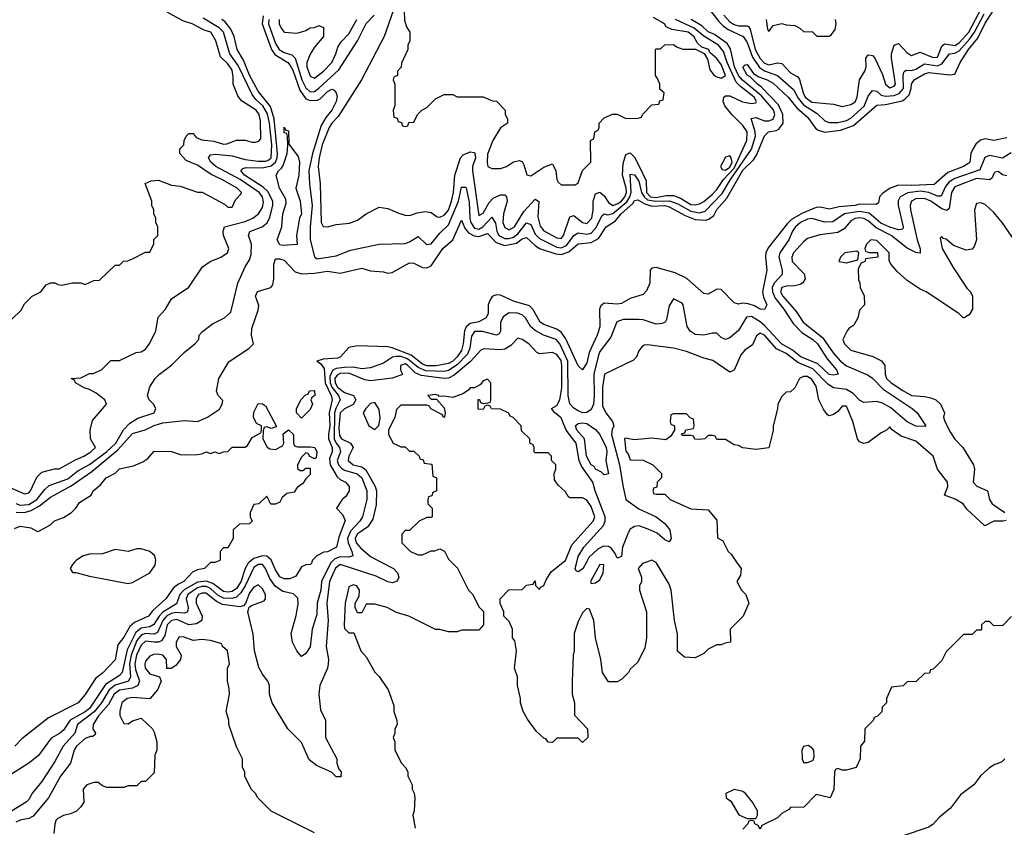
# Model space of a CAD drawing. Header units: inches. Extents: x 2671394 to 2765652, y 830470 to 955458.
# Tile 210 of 256: x 2694788 to 2699339, y 918774 to 922508. Entities that reach past the tile are written whole.
import ezdxf

# ---------------------------------------------------------------- set-up
doc = ezdxf.new("R2010")
doc.units = ezdxf.units.IN
doc.header["$MEASUREMENT"] = 0
doc.layers.add('C6991', color=7, linetype='Continuous')
doc.layers.add('C6992', color=7, linetype='Continuous')

msp = doc.modelspace()

# ---------------------------------------------------------------- linework, layer by layer
at = {"layer": 'C6991', "color": 2}
for points, elevation in [([(2695849.3, 920000), (2695844.2, 919995.8), (2695830.2, 919970), (2695810, 919909.7), (2695790, 919878.5), (2695770, 919864.4), (2695750, 919860.7), (2695730, 919864.6), (2695681, 919901), (2695650, 919912.2), (2695610, 919906.8), (2695548.6, 919871.4), (2695528.3, 919850), (2695512.4, 919807.6), (2695450, 919769), (2695432.6, 919750), (2695408.7, 919711.3), (2695390, 919701.1), (2695350, 919694.6), (2695325, 919675), (2695285.5, 919594.5), (2695262.3, 919490), (2695250, 919475.8), (2695184.9, 919435.1), (2695110, 919324.1), (2695090, 919307.5), (2695021.7, 919270), (2694990, 919222.9), (2694972.1, 919207.9), (2694933.1, 919186.9), (2694874.4, 919105.6), (2694830.7, 919070), (2694750, 919019)], 10), ([(2696229.8, 920000), (2696225, 919995), (2696183.5, 919910), (2696179.7, 919870), (2696162.7, 919810), (2696161.4, 919758.6), (2696139.3, 919690), (2696130, 919608), (2696110, 919578), (2696090, 919564), (2696068.7, 919590), (2696049.2, 919630), (2696042.7, 919670), (2696066.5, 919753.5), (2696074.5, 919805.5), (2696074, 919834), (2696054.3, 919854.3), (2696005, 919865), (2695968.4, 919888.4), (2695943.8, 919923.8), (2695924.8, 919970), (2695909.7, 919989.7), (2695890, 919989.7), (2695870, 919975.1), (2695830.1, 919889.9), (2695810, 919858.7), (2695790, 919838.9), (2695768.7, 919831.3), (2695730, 919834), (2695706, 919846), (2695670, 919878.4), (2695650, 919887.2), (2695630, 919887.4), (2695610, 919881.5), (2695565.2, 919850), (2695557.2, 919830), (2695566.3, 919790), (2695564, 919770), (2695550, 919764.4), (2695510, 919767.6), (2695490, 919763.4), (2695468.4, 919751.6), (2695450, 919730.8), (2695425.2, 919674.8), (2695410, 919667), (2695370, 919670.6), (2695350, 919662.5), (2695330, 919637.3), (2695302.9, 919570), (2695295.8, 919530), (2695300.2, 919470), (2695290.3, 919450), (2695230, 919431.4), (2695201.6, 919410), (2695165.8, 919350), (2695131.5, 919308.5), (2695055.6, 919250), (2695043.6, 919210), (2694988.7, 919150), (2694950, 919078), (2694890, 918986), (2694846.6, 918933.4), (2694830, 918902.7), (2694817.3, 918890), (2694750, 918848)], 14), ([(2695695, 920000), (2695690, 919998), (2695670, 919998), (2695642, 919970), (2695610, 919964), (2695586.8, 919953.2), (2695546, 919910), (2695521.4, 919898.6), (2695499, 919881), (2695464, 919830), (2695402.7, 919777.3), (2695384, 919750), (2695318.9, 919721.1), (2695297, 919703), (2695270, 919653.2), (2695242, 919618), (2695230, 919549.2), (2695170, 919486.6), (2695138.5, 919461.5), (2695090, 919388.7), (2695058, 919350), (2694920.5, 919279.5), (2694797.3, 919182.7), (2694766, 919150)], 6), ([(2696459.3, 920000), (2696516.3, 919970), (2696534.8, 919950), (2696541, 919930), (2696531.3, 919910), (2696510, 919904.5), (2696490, 919909.6), (2696436, 919936), (2696270, 919989.7), (2696247.9, 919972.1), (2696220.2, 919910), (2696206.9, 919810), (2696214.3, 919730), (2696204.6, 919610), (2696215.8, 919550), (2696214.4, 919530), (2696210.4, 919510), (2696174.9, 919430), (2696170.4, 919390), (2696178, 919318), (2696202, 919270), (2696202, 919190), (2696254, 919090), (2696254, 919070), (2696263.6, 919043.6), (2696274, 919030), (2696272.7, 919007.3), (2696250, 919008), (2696228.9, 919028.9), (2696160.2, 919060.2), (2696125.6, 919085.6), (2696090, 919166), (2696028, 919230), (2695955.3, 919350), (2695942, 919390), (2695942, 919430), (2695935.3, 919450), (2695910, 919482), (2695892.9, 919512.9), (2695872.7, 919590), (2695867.7, 919667.7), (2695842.7, 919770), (2695848.4, 919791.6), (2695860.1, 919799.9), (2695918.6, 919821.4), (2695924, 919830), (2695923.7, 919850), (2695910, 919877.2), (2695890, 919895.1), (2695870, 919884.5), (2695850, 919858), (2695831.6, 919808.4), (2695822, 919798), (2695805.8, 919794.2), (2695725, 919805), (2695697.7, 919817.7), (2695650, 919856.5), (2695630, 919857.2), (2695614.9, 919850), (2695603.1, 919830), (2695604.4, 919810), (2695632, 919750), (2695630.2, 919729.8), (2695605.7, 919714.3), (2695570.3, 919709.7), (2695514.2, 919734.2), (2695490, 919730.7), (2695470.2, 919710), (2695459, 919661), (2695443.1, 919636.9), (2695430, 919630.8), (2695410.2, 919629.8), (2695370, 919634), (2695350, 919615.8), (2695328.1, 919570), (2695319.8, 919530), (2695323.7, 919503.7), (2695342, 919450), (2695333.7, 919430), (2695310, 919418), (2695250, 919407.8), (2695223.9, 919390), (2695198.2, 919341.8), (2695151.5, 919290), (2695128.2, 919250), (2695126.8, 919230), (2695138, 919210), (2695136.9, 919203.1), (2695125.4, 919194.6), (2695114.6, 919194.6), (2695090, 919184.2), (2695050.4, 919150), (2695039.5, 919130), (2695023, 919070), (2694976.4, 919010), (2694920.5, 918910), (2694850, 918825.2), (2694830, 918814.5), (2694790, 918807.8), (2694770, 918798)], 18), ([(2695041.7, 920000), (2695032, 919990), (2695022, 919970), (2695032.7, 919952.7), (2695047.3, 919952.7), (2695110, 919934.8), (2695290, 919901), (2695310, 919906), (2695390, 919951), (2695414.5, 919985.5), (2695416.1, 920000)], 6), ([(2696138, 920000), (2696134, 919990), (2696110, 919988), (2696090, 919978), (2696064.7, 919935.3), (2696037.3, 919922.7), (2696010, 919923.7), (2695990, 919932.7), (2695970, 919965.2), (2695955.6, 920000)], 10), ([(2696783.7, 920000), (2696811.6, 919971.6), (2696862, 919870), (2696882, 919850), (2696910, 919794), (2696931.6, 919771.6), (2696932, 919710), (2696910, 919686), (2696830, 919686), (2696810, 919678), (2696770, 919678), (2696730, 919688), (2696710, 919688), (2696586, 919750), (2696530, 919768), (2696486, 919790), (2696430, 919806), (2696390, 919806), (2696370, 919766), (2696350, 919766), (2696338, 919790), (2696338, 919810), (2696356.4, 919843.6), (2696358, 919870), (2696346, 919890), (2696330, 919895.3), (2696310, 919886), (2696301, 919850), (2696292, 919810), (2696287.3, 919710), (2696290, 919694), (2696310, 919674), (2696332.7, 919672.7), (2696364.7, 919590), (2696390, 919562), (2696430, 919492), (2696450, 919472), (2696491.3, 919410), (2696516.9, 919336.9), (2696518, 919310), (2696531.6, 919268.4), (2696532, 919250), (2696522, 919230), (2696522, 919210), (2696514, 919190), (2696522, 919170), (2696522, 919130), (2696552, 919070), (2696570.9, 919050.9), (2696582, 919030), (2696582, 919010), (2696602, 918970), (2696602, 918950), (2696611.6, 918931.6), (2696614, 918910), (2696612, 918850), (2696604.7, 918830), (2696616, 918770)], 22), ([(2697685, 920000), (2697666.4, 919993.6), (2697646, 919970), (2697662, 919930), (2697662, 919910), (2697652, 919890), (2697652, 919870), (2697684.7, 919770), (2697684.7, 919650), (2697676.9, 919603.1), (2697643.6, 919536.4), (2697610, 919506), (2697602, 919490), (2697570, 919458), (2697550, 919446), (2697510, 919446), (2697482, 919490), (2697474, 919550), (2697448.7, 919650), (2697442, 919730), (2697422, 919782), (2697410, 919786), (2697390, 919766), (2697370, 919726), (2697351.3, 919670), (2697351.3, 919590), (2697346, 919570), (2697342, 919450), (2697342, 919390), (2697352, 919350), (2697352.7, 919292.7), (2697412, 919230), (2697414, 919190), (2697390, 919166), (2697370, 919186), (2697270, 919186), (2697250, 919166), (2697230, 919168), (2697222, 919182), (2697210, 919186), (2697176.4, 919216.4), (2697134.6, 919274.6), (2697115.3, 919310), (2697102, 919350), (2697102, 919370), (2697088.7, 919430), (2697088.7, 919470), (2697075.3, 919510), (2697084, 919590), (2697076.4, 919636.4), (2697066, 919650), (2697066, 919690), (2697050, 919726), (2697026, 919750), (2697026, 919770), (2697008.4, 919808.4), (2697008, 919830), (2697048.4, 919871.6), (2697110, 919874), (2697130, 919894), (2697162, 919898), (2697170, 919914), (2697172.7, 919892.7), (2697190, 919874), (2697195.3, 919884.7), (2697210, 919892), (2697220.9, 919919.1), (2697244.1, 919955.9), (2697300.2, 920000)], 22), ([(2697407.2, 920000), (2697390.2, 919969.8), (2697370, 919955.1), (2697360.1, 919960.1), (2697355.1, 919970), (2697363, 920000)], 18), ([(2698101.7, 920000), (2698122, 919970), (2698119.6, 919940.4), (2698102, 919910), (2698124.7, 919870), (2698144.7, 919850), (2698158, 919810), (2698132, 919750), (2698072, 919690), (2698074, 919630), (2698052.7, 919627.3), (2698030, 919618), (2698010, 919618), (2697970, 919598), (2697950, 919578), (2697910, 919558), (2697860.4, 919560.4), (2697828.9, 919588.9), (2697828.9, 919668.9), (2697814, 919730), (2697799.3, 919870), (2697790, 919898), (2697730, 919998), (2697726.3, 920000)], 22), ([(2699371.6, 919748.4), (2699332.7, 919707.3), (2699290, 919706), (2699270, 919726), (2699250, 919726), (2699234, 919710), (2699234, 919690), (2699230, 919686), (2699210, 919686), (2699190, 919666), (2699150, 919666), (2699070, 919586), (2699050, 919546), (2699010, 919506), (2698998, 919502), (2698992.7, 919487.3), (2698970, 919486), (2698931.6, 919448.4), (2698890, 919446), (2698871.6, 919428.4), (2698818, 919422), (2698794, 919370), (2698794, 919350), (2698774, 919330), (2698772.7, 919307.3), (2698752.7, 919287.3), (2698738, 919282), (2698732.7, 919267.3), (2698694, 919230), (2698692.7, 919172.7), (2698674, 919150), (2698672, 919090), (2698654, 919050), (2698610, 919038), (2698590, 919038), (2698570, 919046), (2698558, 919042), (2698554, 919030), (2698551.1, 918948.9), (2698534, 918910), (2698470, 918926), (2698412.7, 918867.3), (2698350, 918866), (2698343.6, 918856.4), (2698310, 918838), (2698290, 918818), (2698218, 918782), (2698210, 918766), (2698202, 918782), (2698186, 918790), (2698182, 918802), (2698170, 918806), (2698158, 918802), (2698154, 918790), (2698130, 918766)], 26), ([(2696150, 918748.7), (2695950, 918848), (2695888, 918910), (2695878, 918930), (2695858, 918950), (2695828, 919010), (2695828, 919030), (2695818, 919050), (2695818, 919090), (2695790, 919146), (2695755.3, 919250), (2695754, 919270), (2695742, 919310), (2695757.2, 919390), (2695756.5, 919416.5), (2695748.7, 919450), (2695748.7, 919510), (2695758, 919530), (2695748, 919590), (2695726, 919610), (2695722, 919622), (2695670, 919637.2), (2695630, 919642.7), (2695590, 919638), (2695547.5, 919652.5), (2695525.8, 919654.2), (2695510.7, 919630), (2695510.7, 919610), (2695534.8, 919570), (2695531.3, 919550), (2695510, 919522), (2695488, 919508), (2695468, 919508), (2695466, 919550), (2695449.5, 919569.5), (2695425.1, 919574.9), (2695407, 919573), (2695390, 919565.2), (2695370, 919542), (2695366, 919530), (2695368.5, 919510), (2695390, 919484), (2695434, 919470), (2695442, 919450), (2695424.7, 919410), (2695390, 919368), (2695310, 919374.3), (2695284.7, 919370), (2695260.7, 919350), (2695251.3, 919311.3), (2695251.6, 919291.6), (2695270, 919254), (2695290, 919252), (2695310, 919266), (2695350, 919278), (2695402, 919230), (2695410, 919214), (2695422, 919170), (2695422, 919130), (2695412.7, 919107.3), (2695410, 919026), (2695370, 918986), (2695350, 918986), (2695330, 918966), (2695290, 918966), (2695270, 918958), (2695190, 918958), (2695170, 918966), (2695150, 918982), (2695130, 918981.2), (2695098, 918970), (2695081, 918950), (2695084.7, 918890), (2695071.1, 918868.9), (2695050.8, 918849.2), (2695023.5, 918836.5), (2694990, 918829.2), (2694964.5, 918815.5), (2694954.8, 918805.2), (2694950.7, 918789.3), (2694945.5, 918745.5)], 22), ([(2699342, 919090), (2699325.4, 919074.6), (2699295.3, 919064.7), (2699270, 919048.7), (2699230, 919014), (2699198, 918970), (2699136.3, 918923.7), (2699090, 918862), (2699039.6, 918820.4), (2699010, 918788), (2698990, 918775.3), (2698867.5, 918732.5)], 30)]:
    msp.add_lwpolyline(points, dxfattribs=dict(at, elevation=elevation))
for points, elevation in [([(2697470, 919988.7), (2697426, 919910), (2697430, 919902), (2697450, 919904.7), (2697470, 919918), (2697485.2, 919950), (2697487.3, 919987.3)], 22), ([(2698432.5, 919152.5), (2698410, 919148), (2698402.8, 919130), (2698404.7, 919090), (2698410, 919074), (2698430, 919074), (2698450, 919082), (2698455.3, 919084.7), (2698460.4, 919099.6), (2698459, 919130), (2698450, 919142)], 26), ([(2698090, 918948.7), (2698052, 918930), (2698054, 918910), (2698075.3, 918895.3), (2698111.6, 918831.6), (2698150, 918814), (2698190, 918814), (2698198, 918830), (2698198, 918850), (2698175.3, 918890), (2698142, 918930), (2698130, 918939)], 26)]:
    msp.add_lwpolyline(points, close=True, dxfattribs=dict(at, elevation=elevation))
at = {"layer": 'C6992', "color": 2}
for points, elevation in [([(2697970, 922563.1), (2698019.5, 922499.5), (2698040.1, 922480.1), (2698063, 922463), (2698131.4, 922431.4), (2698150, 922403.1), (2698174.8, 922334.8), (2698207.1, 922287.1), (2698230, 922271.8), (2698290.2, 922250.2), (2698365, 922185), (2698385.5, 922145.5), (2698410, 922115.4), (2698474.3, 922074.3), (2698510, 922040.3), (2698530, 922033.1), (2698570, 922033.6), (2698610, 922042.9), (2698630, 922053.6), (2698691.5, 922108.5), (2698710, 922155.5), (2698730, 922180.4), (2698750, 922178.4), (2698770, 922160.2), (2698790, 922154.7), (2698830, 922158.4), (2698853.6, 922166.4), (2698873.2, 922190), (2698871.8, 922248.2), (2698874.5, 922265.5), (2698879.3, 922270), (2698885.4, 922274.6), (2698910, 922273.6), (2698930, 922280.2), (2698970, 922303.9), (2699030, 922295.5), (2699050, 922303.6), (2699086.3, 922350), (2699110, 922353), (2699130, 922364.2), (2699179.6, 922420.4), (2699201.4, 922450), (2699245.2, 922534.8)], 14), ([(2698041.8, 922530), (2698070, 922498.6), (2698090, 922485.6), (2698110, 922480.2), (2698150, 922480.4), (2698156.7, 922476.7), (2698164.8, 922464.8), (2698188.1, 922370), (2698210, 922329), (2698230, 922307.2), (2698250, 922300.2), (2698290, 922308.5), (2698310, 922305.5), (2698350, 922263), (2698383.9, 922243.9), (2698392.6, 922232.6), (2698409.3, 922170), (2698419, 922150), (2698450, 922127.2), (2698550, 922117.1), (2698590, 922107.3), (2698630, 922116.3), (2698650, 922128), (2698658.4, 922150), (2698669.4, 922230), (2698694, 922270), (2698700.9, 922290), (2698699.3, 922330), (2698710, 922346), (2698730, 922342.8), (2698740.7, 922330), (2698775.4, 922255.4), (2698790, 922211), (2698810, 922193), (2698830, 922200.5), (2698835.4, 922210), (2698817.4, 922330), (2698818, 922350), (2698830, 922391), (2698850, 922398.8), (2698890, 922355.5), (2698910, 922343), (2698950, 922357.6), (2699010, 922333.1), (2699030, 922334.9), (2699050, 922386.8), (2699063, 922397), (2699110, 922389.3), (2699130, 922400.7), (2699174.9, 922450), (2699235.7, 922564.3)], 18), ([(2694750, 921122), (2694794.6, 921165.4), (2694810, 921194), (2694846, 921230), (2694886, 921250), (2694910, 921282), (2694930, 921292), (2694950, 921292), (2694963.6, 921283.6), (2694981, 921281), (2695031.6, 921291.6), (2695070, 921292), (2695090, 921284.7), (2695130, 921302), (2695156.4, 921303.6), (2695230, 921374), (2695250, 921374), (2695268.4, 921391.6), (2695287.3, 921392.7), (2695310, 921402), (2695370, 921434), (2695390, 921434), (2695407.3, 921472.7), (2695408.4, 921491.6), (2695426, 921510), (2695426, 921550), (2695418, 921570), (2695418, 921590), (2695408, 921610), (2695408, 921630), (2695398, 921650), (2695398, 921670), (2695368.7, 921751.3), (2695396.4, 921763.6), (2695430, 921766), (2695490, 921742.8), (2695530, 921738), (2695610, 921710.8), (2695630.8, 921710.8), (2695734.8, 921654.8), (2695750, 921642), (2695770, 921642), (2695784.7, 921675.3), (2695810, 921702), (2695812.7, 921710), (2695793.2, 921730), (2695722.7, 921770), (2695672.3, 921792.3), (2695610, 921835.1), (2695558, 921858), (2695528, 921890), (2695528.4, 921911.6), (2695546, 921930), (2695548, 921950), (2695558, 921970), (2695570, 921982), (2695590, 921982), (2695603.4, 921963.4), (2695630, 921953), (2695686, 921946), (2695730, 921933.4), (2695745.6, 921934.4), (2695790, 921951.3), (2695830, 921951.3), (2695862, 921942), (2695878, 921942), (2695894, 921946), (2695902, 921958), (2695901.5, 922038.5), (2695894.3, 922070), (2695880.7, 922090), (2695813.8, 922133.8), (2695796.6, 922156.6), (2695774, 922210), (2695775.1, 922244.9), (2695770, 922274.5), (2695750, 922304.2), (2695716.9, 922336.9), (2695694.7, 922410), (2695671.8, 922450), (2695640.5, 922460.5), (2695585.2, 922490), (2695542.5, 922502.5), (2695470, 922543.5)], 22), ([(2694750, 920341.6), (2694810, 920315.5), (2694830, 920320.7), (2694838, 920330), (2694867.3, 920392.7), (2694890, 920416), (2694949.1, 920430.9), (2694970, 920431), (2695046.3, 920473.7), (2695085.2, 920490), (2695117.2, 920510), (2695138, 920530), (2695115.3, 920570), (2695114, 920610), (2695124.7, 920655.3), (2695188.7, 920730), (2695182, 920750), (2695142, 920782), (2695110, 920799), (2695085.6, 920805.6), (2695046, 920830), (2695042, 920842), (2695026, 920850), (2695070, 920852), (2695110, 920872), (2695127.3, 920872.7), (2695166, 920890), (2695210, 920932), (2695250, 920932), (2695326, 920970), (2695350, 920972), (2695370, 920984.7), (2695390, 921012), (2695417.2, 921070), (2695427.7, 921132.3), (2695461.2, 921170), (2695490, 921218), (2695570, 921272), (2695633.6, 921366.4), (2695668, 921390), (2695718, 921410), (2695748.9, 921431.1), (2695754, 921450), (2695729.3, 921510.7), (2695729.1, 921530.9), (2695735.3, 921550), (2695830, 921575.6), (2695866, 921590), (2695891.6, 921610), (2695910, 921640.7), (2695914.6, 921665.4), (2695909.7, 921690), (2695895.3, 921710), (2695807.1, 921770), (2695694.3, 921830), (2695671.3, 921850), (2695660.7, 921870), (2695670, 921884), (2695692.9, 921887.1), (2695770, 921879.1), (2695830, 921862.6), (2695890, 921853.7), (2695926.3, 921853.7), (2695939.3, 921860.7), (2695950.6, 921870), (2695953.8, 921930), (2695942.8, 922030), (2695933.1, 922073.1), (2695911.6, 922110), (2695879.4, 922139.4), (2695862.1, 922162.1), (2695797.2, 922297.2), (2695759.4, 922350), (2695729.8, 922450), (2695710.5, 922470.5), (2695636, 922516)], 18), ([(2694771.6, 920231.6), (2694810, 920229.2), (2694841.5, 920238.5), (2694879.5, 920260.5), (2694930, 920300.9), (2695026.6, 920353.4), (2695120.8, 920419.2), (2695240.9, 920519.1), (2695310, 920594.3), (2695368.5, 920611.5), (2695410, 920632), (2695450, 920643.7), (2695550, 920654.8), (2695610, 920650.7), (2695655.3, 920670), (2695712.1, 920707.9), (2695724, 920730), (2695727.3, 920747.3), (2695706, 920770), (2695698, 920790), (2695708, 920850), (2695754, 920926), (2695848, 920990), (2695868, 921010), (2695859, 921050), (2695860.2, 921079.8), (2695890, 921164.7), (2695892.9, 921187.1), (2695878, 921230), (2695887.8, 921252.2), (2695949.2, 921270), (2695957.5, 921282.5), (2695962.6, 921310), (2695962.4, 921377.6), (2695970, 921402), (2695990, 921402.8), (2696010, 921396.3), (2696062, 921342), (2696090, 921333.8), (2696150, 921336.5), (2696210, 921345.7), (2696270, 921337), (2696370, 921359.3), (2696410, 921347.3), (2696470, 921342.8), (2696490, 921336), (2696510, 921338.8), (2696590, 921384.4), (2696610, 921383.1), (2696650, 921362.6), (2696670, 921361.1), (2696690, 921370.5), (2696743, 921450), (2696789.8, 921490.2), (2696830, 921581), (2696844.7, 921544.7), (2696862.9, 921522.9), (2696888.4, 921508.4), (2696910, 921506), (2696950, 921519.6), (2696990, 921477.6), (2697030, 921464.2), (2697084.4, 921475.6), (2697110, 921495.2), (2697130, 921502), (2697170, 921463.7), (2697191.1, 921451.1), (2697265.4, 921425.4), (2697290, 921423.2), (2697325.4, 921434.6), (2697370, 921472.6), (2697430, 921477.7), (2697463.6, 921496.4), (2697498.7, 921550), (2697542.2, 921577.8), (2697567.9, 921610), (2697621.3, 921658.7), (2697630, 921672.2), (2697644.8, 921675.2), (2697677.6, 921657.6), (2697710, 921646.7), (2697770, 921649.1), (2697790, 921643.6), (2697863.6, 921603.6), (2697910, 921584), (2697958.6, 921581.4), (2697973.9, 921586.1), (2697996.5, 921603.5), (2698010, 921630.3), (2698056.9, 921683.1), (2698130, 921812.6), (2698179.1, 921860.9), (2698195.2, 921884.8), (2698230, 921970.8), (2698249.2, 921990), (2698283.8, 921996.2), (2698297, 922003), (2698316.3, 922030), (2698314.8, 922070), (2698295.3, 922115.3), (2698216.9, 922196.9), (2698197.6, 922210), (2698164.9, 922244.9), (2698150, 922252.7), (2698130, 922288.7), (2698140.7, 922299.3), (2698150, 922302), (2698180.2, 922260.2), (2698203.6, 922243.6), (2698242.8, 922230), (2698270, 922214.9), (2698339.5, 922150), (2698380.5, 922100.5), (2698430, 922057), (2698466.7, 922006.7), (2698478.3, 921998.3), (2698510, 921988.4), (2698582.2, 921997.8), (2698641.2, 922018.8), (2698750, 922113.7), (2698790, 922116.5), (2698866.2, 922133.8), (2698879.4, 922140.6), (2698899.1, 922160.9), (2698908.9, 922190), (2698910, 922210.8), (2698922, 922230), (2698970, 922258), (2698990, 922264.2), (2699086.6, 922253.4), (2699110, 922256), (2699134.5, 922310), (2699173, 922370), (2699216.5, 922423.5), (2699250, 922492), (2699287.8, 922550)], 10), ([(2695914, 922526), (2695908, 922490), (2695951.8, 922370), (2695966.9, 922346.9), (2696026.7, 922310), (2696037.4, 922297.4), (2696050, 922274.4), (2696082.7, 922182.7), (2696110, 922143.1), (2696130, 922134.4), (2696163.7, 922136.3), (2696176.8, 922143.2), (2696210, 922177.1), (2696230, 922186.8), (2696242, 922182), (2696250.9, 922170.9), (2696254.9, 922154.9), (2696250.3, 922130), (2696230.2, 922090), (2696203.4, 922056.6), (2696181.4, 922018.6), (2696141.4, 921890), (2696124.7, 921810), (2696127.2, 921750), (2696140.5, 921650), (2696131, 921550), (2696131.2, 921491.2), (2696150, 921412), (2696163.4, 921403.4), (2696250, 921416.3), (2696317.2, 921442.8), (2696450, 921470.6), (2696570, 921474), (2696590, 921480.7), (2696630, 921506), (2696668.5, 921468.5), (2696690, 921472.7), (2696730, 921522), (2696770, 921560.5), (2696816.1, 921670), (2696830, 921734.8), (2696850, 921734), (2696851, 921731), (2696865.3, 921665.3), (2696868.8, 921588.8), (2696873.8, 921570), (2696890, 921545.2), (2696910, 921540.2), (2696928, 921550), (2696970, 921595.8), (2696987.5, 921567.5), (2696992.9, 921530), (2697003.2, 921510), (2697030, 921496.3), (2697050, 921497.1), (2697070, 921503), (2697090, 921518.2), (2697130, 921568.4), (2697150, 921562), (2697170, 921516.5), (2697190, 921496.9), (2697270, 921456.6), (2697290, 921454.2), (2697315.3, 921464.7), (2697350, 921510.4), (2697361.4, 921518.6), (2697370, 921522.3), (2697410, 921516.2), (2697430, 921521.3), (2697452.8, 921547.2), (2697478.3, 921601.7), (2697490, 921610.5), (2697506.5, 921606.5), (2697530, 921611.9), (2697594, 921666), (2697608.8, 921690), (2697614.7, 921710), (2697610, 921794), (2697630, 921790.4), (2697650, 921762), (2697662.3, 921710), (2697673.6, 921690), (2697690, 921675.7), (2697728.6, 921668.6), (2697791.1, 921671.1), (2697830, 921656.8), (2697890, 921623), (2697930, 921615.5), (2697957, 921623), (2698034.6, 921705.4), (2698072.6, 921770), (2698169.8, 921910), (2698189, 921970), (2698188, 921990), (2698168.2, 922051.8), (2698190, 922056.5), (2698230, 922041.3), (2698250, 922040.2), (2698271.3, 922048.7), (2698278, 922070), (2698271.4, 922091.4), (2698216.2, 922156.2), (2698129, 922229), (2698110, 922250.9), (2698091.3, 922290), (2698073.5, 922373.5), (2698058.3, 922398.3), (2697999.5, 922439.5), (2697970, 922452.8), (2697940.3, 922480.3), (2697891.6, 922510)], 14), ([(2695940.2, 922510), (2695938.6, 922490), (2695970, 922398.4), (2695987.3, 922370), (2696010, 922357.2), (2696046.4, 922346.4), (2696061.7, 922330), (2696092.5, 922230), (2696110, 922193.1), (2696130, 922175.5), (2696150, 922176.5), (2696170, 922191.3), (2696263.2, 922276.8), (2696349.8, 922410), (2696389.9, 922490.1), (2696426, 922530)], 18), ([(2696514.6, 922550), (2696472.6, 922430), (2696367.9, 922230), (2696259.4, 922060.6), (2696230, 922029.6), (2696218.5, 922010), (2696186.8, 921930), (2696171.6, 921870), (2696168, 921830), (2696177, 921750), (2696181, 921570), (2696190, 921552), (2696210, 921551.3), (2696250, 921561), (2696312.5, 921567.5), (2696350, 921581), (2696390, 921611), (2696450, 921641), (2696490, 921636), (2696535.2, 921615.2), (2696570, 921604.9), (2696590, 921603), (2696624.4, 921615.6), (2696662.3, 921622.3), (2696690, 921616.4), (2696717.3, 921597.3), (2696730, 921596), (2696750, 921604.9), (2696770, 921627.6), (2696784.2, 921670), (2696792.8, 921710), (2696798.5, 921790), (2696826, 921870), (2696837.2, 921882.8), (2696870, 921897.6), (2696890, 921894), (2696892, 921890), (2696894, 921870), (2696881.5, 921830), (2696880.2, 921810), (2696910, 921602.8), (2696930, 921614), (2696957.4, 921662.6), (2696976.3, 921683.7), (2697010, 921698.7), (2697030, 921698), (2697038, 921690), (2697041.1, 921670), (2697024.2, 921610), (2697021.2, 921570), (2697030, 921548.2), (2697050, 921537), (2697074.8, 921550), (2697117.8, 921622.2), (2697170, 921679.1), (2697187.3, 921667.3), (2697183.5, 921596.5), (2697193.1, 921553.1), (2697210, 921532.2), (2697270, 921500.3), (2697290, 921497.1), (2697301.6, 921510), (2697330, 921596.3), (2697350, 921603), (2697390, 921570.4), (2697410, 921565.3), (2697431.7, 921590), (2697439, 921630), (2697439.3, 921670), (2697450, 921703), (2697470, 921710.4), (2697490, 921694.4), (2697510, 921662.6), (2697530, 921649.2), (2697550, 921656.3), (2697569.8, 921670), (2697585.4, 921690), (2697592.1, 921710), (2697591.6, 921730), (2697574.9, 921790), (2697577.1, 921842.9), (2697590, 921884.9), (2697610, 921892.7), (2697630, 921872.7), (2697651.8, 921831.8), (2697682.9, 921762.9), (2697685.4, 921710), (2697703.6, 921690), (2697730, 921686.2), (2697775.9, 921695.9), (2697810, 921695.5), (2697843, 921683), (2697890, 921654.6), (2697910, 921652.2), (2697930, 921656.4), (2697950, 921667.2), (2697990, 921701.1), (2698010, 921722.6), (2698040.8, 921770), (2698090, 921821.6), (2698148.4, 921950), (2698149.7, 921990), (2698130, 922019.7), (2698079.6, 922070), (2698047.6, 922110), (2698039.5, 922130), (2698042.7, 922150), (2698050, 922156.3), (2698070, 922156.3), (2698129.1, 922129.1), (2698170, 922120.3), (2698190, 922124), (2698193, 922130), (2698183, 922150), (2698118.9, 922198.9), (2698099.2, 922219.2), (2698058.4, 922310), (2698040.9, 922360.9), (2698017.6, 922390), (2697950, 922432.3), (2697906, 922470), (2697819.7, 922510)], 18), ([(2696564.9, 922550), (2696566, 922506), (2696576, 922476), (2696592, 922450), (2696592, 922410), (2696582, 922390), (2696582, 922370), (2696552.7, 922307.3), (2696551.6, 922288.4), (2696534, 922270), (2696534, 922250), (2696518, 922242), (2696514, 922230), (2696522, 922210), (2696522, 922110), (2696514, 922090), (2696518, 922058), (2696532.7, 922052.7), (2696538, 922038), (2696552.7, 922032.7), (2696558, 922018), (2696570, 922014), (2696582, 922018), (2696587.3, 922032.7), (2696610, 922034), (2696626, 922070), (2696646, 922090), (2696670, 922102), (2696710, 922142), (2696750, 922162), (2696790, 922162), (2696810, 922152), (2696930, 922152), (2696972.7, 922132.7), (2696991.6, 922131.6), (2697032, 922090), (2697032, 922070), (2697042, 922050), (2697042, 922030), (2697010, 922008.7), (2696974.8, 921950), (2696950, 921886), (2696948, 921848), (2696952, 921830), (2696970, 921821), (2697010, 921821), (2697038, 921830), (2697070, 921851.3), (2697096.9, 921856.9), (2697110, 921852), (2697118, 921838), (2697131.6, 921791.6), (2697150, 921786), (2697210, 921826), (2697250, 921842), (2697266, 921810), (2697271.3, 921770), (2697276.9, 921756.9), (2697290, 921744.7), (2697355.3, 921744.7), (2697370, 921754), (2697389.1, 921810.9), (2697428, 921850), (2697426, 921950), (2697442, 921958), (2697446, 921990), (2697462, 921998), (2697466, 922010), (2697466, 922030), (2697490, 922054), (2697528.4, 922071.6), (2697550, 922072), (2697590, 922052), (2697647.3, 922052.7), (2697662, 922058), (2697666, 922070), (2697710, 922114), (2697742, 922118), (2697747.3, 922132.7), (2697762, 922138), (2697766, 922170), (2697747.3, 922187.3), (2697746, 922210), (2697736.4, 922236.4), (2697726, 922250), (2697726, 922370), (2697730, 922374), (2697750, 922374), (2697770, 922392), (2697810, 922394), (2697823.6, 922383.6), (2697852.7, 922372.7), (2697911.6, 922371.6), (2697951.6, 922351.6), (2697966.4, 922326.4), (2697977.1, 922277.1), (2697994.6, 922254.6), (2698005.8, 922245.8), (2698030, 922238), (2698050.9, 922250), (2698030, 922301.6), (2698010, 922329.4), (2697977.2, 922357.2), (2697972.7, 922370), (2697941.2, 922381.2), (2697920.1, 922400.1), (2697903.7, 922430), (2697877.2, 922450), (2697802.7, 922462.7), (2697775.5, 922475.5), (2697768.7, 922490), (2697718, 922518)], 22), ([(2694770, 920271.4), (2694790, 920264.2), (2694830, 920266.3), (2694867.4, 920290), (2694903.6, 920336.4), (2694924.8, 920355.2), (2695010, 920384.7), (2695057.1, 920422.9), (2695110, 920452.2), (2695189.8, 920510), (2695231.6, 920550), (2695268, 920612), (2695297.4, 920642.6), (2695334.8, 920665.2), (2695409.3, 920690), (2695417, 920710), (2695407, 920730), (2695387, 920750), (2695379.3, 920770), (2695389.5, 920810.5), (2695414, 920850), (2695434, 920870), (2695489.4, 920910.6), (2695548.7, 920970), (2695598, 921010), (2695615.3, 921030), (2695618, 921050), (2695633.6, 921066.4), (2695678.6, 921101.4), (2695735.3, 921130), (2695763.2, 921156.8), (2695797, 921290), (2695830, 921366), (2695850, 921398.8), (2695857.2, 921422.8), (2695859.1, 921470), (2695845.1, 921510), (2695851.4, 921528.6), (2695908.8, 921551.2), (2695931.6, 921568.4), (2695944.2, 921595.8), (2695957.6, 921650), (2695958, 921670), (2695934.3, 921714.3), (2695914.1, 921734.1), (2695827.1, 921790), (2695809.6, 921810.4), (2695820.1, 921819.9), (2695834.9, 921825.1), (2695910, 921823.2), (2695950, 921832.5), (2695969.9, 921850.1), (2695978.8, 921870), (2695980.2, 921890), (2695964.4, 922050), (2695947.1, 922107.1), (2695890, 922177.6), (2695850, 922251.6), (2695822, 922322), (2695793, 922370), (2695779.7, 922430), (2695764.1, 922464.1), (2695738.2, 922498.2), (2695722, 922510)], 14), ([(2695988, 922510), (2695987.7, 922490), (2695996, 922470), (2696010, 922451.3), (2696070, 922446), (2696110, 922458), (2696130, 922471.3), (2696150, 922472), (2696170, 922482), (2696191.6, 922471.6), (2696192, 922430), (2696150, 922382), (2696130, 922349), (2696115.5, 922310), (2696115.5, 922290), (2696130, 922246.8), (2696150, 922238.8), (2696192, 922270), (2696230, 922311), (2696249, 922350), (2696258, 922382), (2696274.2, 922405.8), (2696310, 922442.8), (2696346.6, 922510)], 22), ([(2698238.8, 922510), (2698244.7, 922464.7), (2698250, 922454), (2698270, 922482), (2698310, 922491.3), (2698330, 922484.7), (2698370, 922482), (2698394, 922470), (2698410, 922454), (2698451.6, 922451.6), (2698472.7, 922432.7), (2698530, 922432), (2698540.4, 922439.6), (2698556.4, 922463.6), (2698562, 922490), (2698558, 922510)], 22), ([(2699350, 921962), (2699290, 921949.6), (2699250, 921957), (2699228.7, 921951.3), (2699207.2, 921932.8), (2699192.7, 921910), (2699183.8, 921890), (2699179.3, 921850), (2699174.8, 921845.2), (2699150.8, 921830), (2699078.5, 921801.5), (2699014.3, 921745.7), (2698910, 921741.2), (2698850, 921743.5), (2698811.3, 921728.7), (2698775.8, 921704.2), (2698762.8, 921690), (2698758, 921662), (2698746.8, 921653.2), (2698670, 921655.4), (2698650, 921649.8), (2698576.2, 921643.8), (2698530, 921633), (2698490, 921641.7), (2698470, 921640.4), (2698405.5, 921614.5), (2698356, 921584), (2698335.2, 921564.8), (2698246.9, 921453.1), (2698236.5, 921430), (2698234.6, 921410), (2698242, 921350), (2698220.5, 921250), (2698225.2, 921225.2), (2698241, 921190), (2698230.9, 921169.1), (2698210, 921169.5), (2698184.9, 921184.9), (2698154.5, 921194.5), (2698130, 921198), (2698110, 921192.7), (2698090, 921199.3), (2698030, 921261.2), (2698010, 921262.7), (2697970, 921239.5), (2697950, 921242.7), (2697872.2, 921312.2), (2697817.3, 921337.3), (2697730, 921363), (2697710, 921359.5), (2697701.6, 921350), (2697701.1, 921290), (2697684.8, 921255.2), (2697670, 921238), (2697610, 921219.7), (2697570, 921195.4), (2697550, 921192.4), (2697490, 921197), (2697474.2, 921185.8), (2697468.2, 921170), (2697470, 921088.7), (2697457.6, 921050), (2697420.3, 920970), (2697410, 920922), (2697390, 920888.7), (2697370, 920908), (2697312.5, 921032.5), (2697290, 921064), (2697270, 921076.9), (2697210, 921098.3), (2697193.6, 921110), (2697160.4, 921170), (2697144.6, 921184.6), (2697070, 921207.1), (2697010, 921234.3), (2696990, 921236.9), (2696972, 921228), (2696960.4, 921210), (2696952.7, 921190), (2696952.7, 921150), (2696943.8, 921130), (2696910, 921111.1), (2696870, 921103.5), (2696851.1, 921088.9), (2696844.4, 921070), (2696838, 921010), (2696830, 920978.4), (2696810, 920948.8), (2696790, 920929.8), (2696770, 920918.8), (2696712.4, 920907.6), (2696670, 920907.4), (2696650, 920915.1), (2696597.7, 920957.7), (2696510, 920990.9), (2696490, 920996.4), (2696350, 920999.7), (2696310, 920992.8), (2696270.3, 920949.7), (2696256.7, 920943.3), (2696190, 920938.4), (2696162, 920930), (2696178.8, 920918.8), (2696195.6, 920895.6), (2696200.1, 920830), (2696228.4, 920770), (2696232.8, 920750), (2696219.1, 920690), (2696221.4, 920630), (2696215.6, 920590), (2696215.5, 920570), (2696231.8, 920530), (2696233, 920510), (2696220.5, 920479.5), (2696222.3, 920450), (2696255.3, 920395.3), (2696270, 920381.6), (2696294, 920370), (2696310.4, 920350), (2696310.3, 920329.7), (2696295.8, 920304.2), (2696278, 920290), (2696252, 920250), (2696280.7, 920220.7), (2696292.7, 920192.7), (2696263.6, 920116.4), (2696253, 920070), (2696210, 920047.3), (2696193.7, 920046.3), (2696162, 920030), (2696142, 920010), (2696138, 920000)], 10), ([(2699370, 921893), (2699330, 921867.8), (2699270, 921880.5), (2699249.2, 921870.8), (2699225.8, 921814.2), (2699110, 921774.4), (2699082.7, 921757.3), (2699065.6, 921734.4), (2699047, 921693), (2699030, 921692.3), (2698989.9, 921709.9), (2698950, 921715.2), (2698892.4, 921707.6), (2698857.1, 921690), (2698849, 921671), (2698847.6, 921650), (2698871.8, 921550), (2698870, 921542), (2698862, 921538), (2698850, 921537), (2698810, 921548.9), (2698768.3, 921568.3), (2698713.7, 921613.7), (2698670, 921621.5), (2698600.5, 921610), (2698546.6, 921573.4), (2698510, 921572.6), (2698450, 921589.7), (2698430, 921586.6), (2698396.5, 921570), (2698374, 921550), (2698359.6, 921530), (2698343.7, 921490), (2698302, 921430), (2698296, 921410), (2698311.8, 921350), (2698312, 921330), (2698275.5, 921290), (2698266.7, 921270), (2698266.8, 921250), (2698280.4, 921220.4), (2698319.7, 921170), (2698362.9, 921102.9), (2698402.7, 921062.7), (2698453.4, 921030), (2698475.2, 921010), (2698519.6, 920939.6), (2698563, 920890), (2698570.5, 920869.5), (2698550, 920865.1), (2698530, 920867.1), (2698477.3, 920917.3), (2698398, 920950), (2698360.2, 920980.2), (2698308.6, 921010), (2698232.3, 921092.3), (2698210, 921112), (2698170, 921135.6), (2698147.5, 921132.5), (2698110, 921071.8), (2698070, 921038), (2698050.4, 921029.6), (2698030, 921039), (2698010, 921059), (2697990, 921059), (2697950, 921049.4), (2697910, 921052.7), (2697887.6, 921067.6), (2697872.7, 921090), (2697855.3, 921190), (2697850, 921198), (2697810, 921218), (2697790, 921186), (2697778, 921122), (2697770.7, 921109.3), (2697756.8, 921103.2), (2697730, 921100.9), (2697670, 921120.7), (2697650, 921122.9), (2697577.3, 921122.7), (2697548, 921112), (2697520.3, 921039.7), (2697470, 920974), (2697463, 920957), (2697441.5, 920870), (2697443.2, 920770), (2697439.6, 920730), (2697430, 920706.6), (2697410, 920691.5), (2697390, 920691.3), (2697370, 920699.6), (2697350, 920711.6), (2697330, 920732.7), (2697322.9, 920770), (2697321.6, 920930), (2697284.5, 921010), (2697267.3, 921030), (2697209, 921049), (2697170.7, 921070.7), (2697149.6, 921090), (2697126, 921130), (2697110, 921143.7), (2697088.6, 921151.4), (2697050, 921153.3), (2697024, 921136), (2697010.3, 921110), (2697010, 921068), (2697003.5, 921056.5), (2696992, 921050), (2696927.3, 921067.3), (2696890, 921066.6), (2696875.5, 921044.5), (2696867.8, 920990), (2696857.4, 920962.6), (2696810, 920912.3), (2696770, 920885.8), (2696750, 920882.4), (2696664.7, 920884.7), (2696630, 920900.5), (2696579.9, 920939.9), (2696550, 920950.5), (2696528.5, 920951.5), (2696511.4, 920948.6), (2696470, 920920.9), (2696410, 920899.3), (2696370, 920894.5), (2696330, 920901.2), (2696290, 920900.5), (2696250, 920896.2), (2696233.8, 920886.2), (2696222.1, 920857.9), (2696222.7, 920830), (2696230.1, 920810), (2696261.1, 920770), (2696269.2, 920750), (2696248.7, 920711.3), (2696243.4, 920690), (2696241.4, 920570), (2696250, 920550.3), (2696266.4, 920530), (2696271.3, 920510), (2696254.7, 920470), (2696260.8, 920450), (2696275.3, 920435.3), (2696290, 920426.2), (2696348.4, 920408.4), (2696370, 920390.3), (2696392.9, 920330), (2696391.8, 920290), (2696371.8, 920210), (2696360.9, 920190), (2696317.1, 920142.9), (2696302.7, 920110), (2696305.6, 920090), (2696323.6, 920050), (2696327.3, 920030), (2696310, 920022.6), (2696270, 920024.6), (2696244.6, 920015.4), (2696229.8, 920000)], 14), ([(2699350, 921786.6), (2699330, 921791.8), (2699310, 921806), (2699296, 921804), (2699290, 921798), (2699283.4, 921776.6), (2699272.3, 921767.7), (2699210, 921774), (2699110, 921735.6), (2699094.9, 921710), (2699084.4, 921635.6), (2699073.5, 921626.5), (2699050, 921634), (2698999.6, 921670), (2698970, 921682.3), (2698930, 921679.7), (2698910.6, 921670), (2698904.4, 921650), (2698904.9, 921630), (2698936, 921490), (2698950.5, 921449.5), (2698950.4, 921429.6), (2698930, 921432.7), (2698890, 921451.5), (2698815.4, 921510), (2698746.2, 921546.2), (2698710, 921578.2), (2698690, 921588.7), (2698670, 921591.5), (2698650, 921588.4), (2698630, 921578.9), (2698598.6, 921541.4), (2698570, 921525.1), (2698485.7, 921514.3), (2698430, 921496), (2698410, 921480.9), (2698365.3, 921430), (2698357.1, 921410), (2698358, 921390), (2698413.3, 921333.3), (2698418, 921310), (2698408.3, 921291.7), (2698395.8, 921284.2), (2698370, 921278), (2698330, 921276.9), (2698310.8, 921270), (2698305.2, 921250), (2698314.9, 921230), (2698378, 921158), (2698408.9, 921110), (2698498.8, 921038.8), (2698547.7, 920967.7), (2698581.5, 920930), (2698610, 920908.2), (2698710, 920864.9), (2698730.2, 920850.2), (2698779.4, 920799.4), (2698912.7, 920710), (2698935.8, 920690), (2698976, 920630), (2698973.2, 920626.8), (2698930, 920628.3), (2698890, 920648.2), (2698814, 920714), (2698775.5, 920735.5), (2698750, 920742.3), (2698690, 920737.6), (2698670, 920749.6), (2698640, 920780), (2698610, 920798), (2698550, 920806.6), (2698523.5, 920823.5), (2698454, 920894), (2698383.9, 920923.9), (2698330, 920964.5), (2698286.3, 920986.3), (2698230, 921049.6), (2698210, 921058.4), (2698192.8, 921047.2), (2698174.4, 921005.6), (2698140.3, 920979.7), (2698121.7, 920958.3), (2698090, 920888), (2698070, 920878), (2697991.9, 920931.9), (2697950, 920942.7), (2697870, 920974.5), (2697810, 920989.4), (2697690, 921005.2), (2697676, 921004), (2697663.5, 920996.5), (2697650, 920978), (2697638.8, 920950), (2697625.2, 920934.8), (2697490.6, 920869.4), (2697482, 920810), (2697482.3, 920722.3), (2697496.9, 920690), (2697528.4, 920650), (2697534.4, 920630), (2697525.8, 920614.2), (2697522.8, 920590), (2697560.6, 920450), (2697575, 920355), (2697590.3, 920290.3), (2697650, 920247), (2697730.2, 920210.2), (2697770, 920179.1), (2697793, 920150), (2697799.1, 920110), (2697790, 920094), (2697770, 920103.7), (2697734, 920134), (2697693.1, 920153.1), (2697650, 920167.3), (2697630, 920165.7), (2697610, 920153), (2697601.5, 920138.5), (2697574.7, 920070), (2697570, 920026), (2697550, 920019), (2697540.7, 920040.7), (2697522.8, 920062.8), (2697510, 920072.8), (2697485.8, 920074.2), (2697460.2, 920059.8), (2697419, 920021), (2697407.2, 920000)], 18), ([(2699390, 921482), (2699329.3, 921570), (2699290, 921617.2), (2699250, 921653.2), (2699230, 921662), (2699210, 921658), (2699201, 921630), (2699211, 921490), (2699199.8, 921460.2), (2699190, 921448), (2699163.1, 921443.1), (2699104.7, 921464.7), (2699070, 921494), (2699056.4, 921496.4), (2699050, 921506), (2699042, 921498), (2699051.3, 921450), (2699102, 921362), (2699166.4, 921266.4), (2699182, 921250), (2699191.3, 921230), (2699192, 921170), (2699176.9, 921143.1), (2699154, 921130), (2699148, 921130), (2699128, 921150), (2698978, 921250), (2698950, 921262), (2698890, 921302), (2698844.1, 921344.1), (2698816.5, 921376.5), (2698807.3, 921392.7), (2698806, 921430), (2698750, 921488), (2698722, 921490), (2698702, 921470), (2698694, 921450), (2698698, 921438), (2698712.7, 921432.7), (2698752.7, 921432.7), (2698754, 921410), (2698698, 921402), (2698694, 921390), (2698678, 921382), (2698663.6, 921356.4), (2698665.4, 921305.4), (2698671.1, 921291.1), (2698672, 921270), (2698691.1, 921231.1), (2698692, 921190), (2698670, 921166), (2698662, 921130), (2698643.6, 921096.4), (2698619.6, 921080.4), (2698612, 921070), (2698592, 921030), (2698601, 921010), (2698630, 920981), (2698730.6, 920950.6), (2698770.6, 920930.6), (2698786, 920910), (2698788, 920870), (2698794.8, 920850), (2698816, 920830), (2698870, 920793.4), (2698910, 920771), (2698970, 920766.8), (2698999.8, 920759.8), (2699022, 920750), (2699044.7, 920730), (2699062, 920690), (2699058, 920670), (2699064, 920650), (2699090, 920599.1), (2699110, 920568.7), (2699146.7, 920530), (2699196, 920450), (2699200.7, 920430), (2699195.5, 920370), (2699212, 920352), (2699261, 920330), (2699270.8, 920290), (2699282.8, 920270), (2699341, 920230)], 22), ([(2697363, 920000), (2697370, 920026.8), (2697395.1, 920070), (2697486.2, 920170), (2697494, 920190), (2697493.8, 920210), (2697448.3, 920330), (2697437.6, 920370), (2697384.6, 920444.6), (2697373.3, 920470), (2697360.3, 920550), (2697313.6, 920610), (2697290, 920667.6), (2697260.9, 920690), (2697246, 920710), (2697270, 920724.9), (2697285.1, 920750), (2697294.4, 920805.6), (2697294, 920910), (2697290, 920931.8), (2697270, 920960.7), (2697250, 920969.3), (2697190, 920964), (2697178, 920970), (2697142, 921010), (2697110, 921029.3), (2697090, 921035.1), (2697057.8, 921002.2), (2697030, 920985.4), (2697010, 920982.3), (2696933.5, 920986.5), (2696919.2, 920980.8), (2696871.7, 920928.3), (2696796, 920864), (2696770, 920851.6), (2696750, 920849.8), (2696643.4, 920863.4), (2696615.7, 920875.7), (2696582.4, 920910), (2696570, 920916.5), (2696548.8, 920910), (2696548.5, 920888.5), (2696557.3, 920870), (2696553.8, 920866.2), (2696509, 920851), (2696410, 920838.8), (2696383.7, 920843.7), (2696310, 920874.4), (2696270, 920871.9), (2696255.4, 920864.6), (2696244.3, 920850), (2696245.9, 920830), (2696256.5, 920810), (2696290, 920784.7), (2696330.5, 920770), (2696341.3, 920750), (2696330, 920729.7), (2696290, 920708.5), (2696269.6, 920690.4), (2696262.6, 920622.6), (2696265.7, 920585.7), (2696275.8, 920570), (2696316.3, 920550), (2696328.7, 920530), (2696309.1, 920490), (2696305.7, 920470), (2696330, 920450.3), (2696370, 920440.7), (2696387.3, 920427.3), (2696431.3, 920350), (2696437.8, 920330), (2696435.5, 920264.5), (2696420.4, 920199.6), (2696396.6, 920163.4), (2696348, 920130), (2696339.1, 920110), (2696342.8, 920090), (2696364.8, 920064.8), (2696410, 920026), (2696459.3, 920000)], 18), ([(2697300.2, 920000), (2697310, 920007.7), (2697340.3, 920079.7), (2697438, 920190), (2697446.6, 920210), (2697430, 920257.2), (2697410, 920286), (2697390, 920297.2), (2697330, 920298), (2697323.1, 920303.1), (2697310, 920326), (2697276.4, 920356.4), (2697260.4, 920380.4), (2697258, 920410), (2697266, 920430), (2697266, 920450), (2697246, 920470), (2697246, 920490), (2697230, 920506), (2697170, 920506), (2697166, 920510), (2697166, 920530), (2697162, 920542), (2697146, 920550), (2697146, 920570), (2697107.3, 920607.3), (2697106, 920630), (2697068.4, 920668.4), (2697055.3, 920675.3), (2697048.4, 920688.4), (2697010, 920708), (2696968.4, 920708.4), (2696962, 920722), (2696950, 920726), (2696938, 920722), (2696930, 920706), (2696907.3, 920707.3), (2696907.3, 920752.7), (2696912.7, 920752.7), (2696918, 920738), (2696930, 920734), (2696962, 920738), (2696966, 920750), (2696966, 920830), (2696950, 920846), (2696930, 920838), (2696918, 920822), (2696890, 920806), (2696870, 920806), (2696863.6, 920796.4), (2696839.8, 920780.2), (2696790, 920762), (2696750, 920768), (2696726, 920766), (2696726, 920770), (2696710, 920775.3), (2696674, 920770), (2696690, 920754), (2696714, 920754), (2696750, 920714), (2696754, 920690), (2696751.6, 920668.4), (2696746, 920670), (2696742, 920682), (2696688.4, 920708.4), (2696682, 920722), (2696670, 920726), (2696550, 920726), (2696530, 920706), (2696522, 920670), (2696492, 920610), (2696492, 920590), (2696514, 920550), (2696550, 920534), (2696570, 920534), (2696590, 920514), (2696610, 920514), (2696634, 920490), (2696638, 920478), (2696652.7, 920472.7), (2696658, 920458), (2696692.7, 920452.7), (2696698, 920398), (2696714, 920390), (2696714, 920330), (2696698, 920322), (2696692.7, 920307.3), (2696678, 920302), (2696674, 920290), (2696674, 920270), (2696694, 920250), (2696694, 920210), (2696690, 920206), (2696670, 920206), (2696634, 920190), (2696590, 920146), (2696570, 920146), (2696554, 920130), (2696554, 920090), (2696594, 920050), (2696630, 920034), (2696650, 920034), (2696690, 920052), (2696707.3, 920052.7), (2696730, 920062), (2696751.1, 920051.1), (2696770, 920014), (2696783.7, 920000)], 22), ([(2699346.8, 920193.2), (2699334, 920190), (2699290.9, 920189.1), (2699248.4, 920168.4), (2699165.4, 920245.4), (2699149, 920270), (2699111.4, 920291.4), (2699062, 920310), (2699078.4, 920350), (2699075.6, 920370), (2699029.7, 920429.7), (2699009.7, 920489.7), (2698930, 920559.3), (2698862.5, 920582.5), (2698815.3, 920615.3), (2698810, 920626), (2698794, 920610), (2698770, 920598), (2698710, 920553.2), (2698690, 920549), (2698670, 920557.2), (2698660.9, 920570), (2698638.7, 920650), (2698610, 920722), (2698590, 920721.2), (2698570, 920697.2), (2698550, 920682.7), (2698530, 920677.2), (2698522, 920682), (2698504.1, 920704.1), (2698481.2, 920750), (2698470, 920814), (2698450, 920844), (2698430, 920859.3), (2698410, 920859), (2698392, 920850), (2698370, 920806), (2698350, 920788), (2698330, 920786), (2698310, 920766), (2698292, 920730), (2698291.1, 920708.9), (2698271.3, 920630), (2698271.1, 920608.9), (2698250, 920528), (2698190, 920521.2), (2698130, 920529), (2698110, 920539), (2698090, 920542), (2698050, 920568), (2698010, 920568), (2698002, 920582), (2697990, 920586), (2697970, 920586), (2697954, 920570), (2697930, 920568), (2697908.4, 920568.4), (2697902, 920582), (2697890, 920586), (2697850, 920586), (2697847.3, 920592.7), (2697862, 920598), (2697867.3, 920612.7), (2697902, 920618), (2697906, 920630), (2697902, 920662), (2697887.3, 920667.3), (2697870, 920686), (2697810, 920686), (2697798, 920682), (2697794, 920650), (2697798, 920638), (2697814, 920630), (2697814, 920610), (2697796.9, 920583.1), (2697774.4, 920565.6), (2697710, 920573.2), (2697630, 920565.2), (2697587, 920573), (2697582.8, 920570), (2697590, 920514), (2697601, 920501), (2697610, 920474), (2697670, 920472), (2697714, 920450), (2697754, 920410), (2697754, 920390), (2697734, 920370), (2697732.7, 920347.3), (2697718, 920342), (2697714, 920330), (2697718, 920318), (2697730, 920314), (2697770, 920314), (2697794, 920290), (2697890, 920246), (2697970, 920242), (2698010, 920194), (2698012.7, 920112.7), (2698038, 920098), (2698062, 920050), (2698076.9, 920036.9), (2698101.7, 920000)], 22), ([(2694764, 920156), (2694790, 920166), (2694838.8, 920158.8), (2694870, 920142), (2694876.4, 920143.6), (2694930, 920172), (2694949.1, 920190.9), (2694990, 920206), (2695028, 920230), (2695048, 920250), (2695064, 920276), (2695118, 920310), (2695128, 920330), (2695162, 920358), (2695188, 920390), (2695230, 920411.3), (2695250, 920431.3), (2695314.6, 920445.4), (2695356.4, 920463.6), (2695380.4, 920479.6), (2695410, 920514), (2695490, 920512), (2695530, 920498), (2695550, 920496), (2695610, 920498), (2695630, 920501), (2695650, 920510.7), (2695670, 920502), (2695690.6, 920510.6), (2695710, 920502), (2695730, 920511), (2695750, 920512), (2695770, 920532), (2695830, 920532), (2695840.4, 920539.6), (2695863.1, 920576.9), (2695902, 920598), (2695906, 920610), (2695906, 920630), (2695882, 920642), (2695868, 920670), (2695870, 920694), (2695890, 920734), (2695910, 920732), (2695923.6, 920723.6), (2695974, 920630), (2695974, 920626), (2695950, 920618), (2695930, 920626), (2695918, 920622), (2695912.7, 920607.3), (2695912, 920570), (2695931.6, 920531.6), (2695943.6, 920523.6), (2695970, 920521), (2696002, 920538), (2696008.7, 920550), (2696006, 920594), (2696030, 920611.3), (2696054, 920590), (2696054, 920550), (2696058, 920538), (2696072.7, 920532.7), (2696130, 920534), (2696152, 920530), (2696162, 920510), (2696158, 920482), (2696150, 920478), (2696128.4, 920488.4), (2696122, 920502), (2696110, 920506), (2696090, 920486), (2696072, 920450), (2696072.7, 920432.7), (2696083.6, 920423.6), (2696096.4, 920423.6), (2696110, 920434), (2696130, 920434), (2696130, 920406), (2696110, 920386), (2696096.9, 920363.1), (2696070, 920346), (2696056, 920324), (2696022, 920318), (2696000.7, 920299.3), (2695990, 920278), (2695970, 920268.7), (2695948.4, 920268.4), (2695930, 920306), (2695894, 920270), (2695870, 920266), (2695854, 920230), (2695854, 920210), (2695862, 920190), (2695850, 920178), (2695803.6, 920176.4), (2695774, 920150), (2695774, 920110), (2695750, 920066), (2695730, 920066), (2695714, 920050), (2695714, 920010), (2695710, 920006), (2695695, 920000)], 6), ([(2695416.1, 920000), (2695417.2, 920010), (2695413.2, 920030), (2695390, 920048.7), (2695350, 920061.2), (2695330, 920061.2), (2695290, 920049.4), (2695230, 920058), (2695170, 920039), (2695110, 920037.2), (2695082, 920030), (2695051.3, 920010), (2695041.7, 920000)], 6), ([(2695955.6, 920000), (2695951, 920011), (2695930, 920028.3), (2695910, 920029.8), (2695870, 920017.4), (2695849.3, 920000)], 10), ([(2697726.3, 920000), (2697710, 920008.7), (2697685, 920000)], 22)]:
    msp.add_lwpolyline(points, dxfattribs=dict(at, elevation=elevation))
for points, elevation in [([(2696004.7, 921464.7), (2695990, 921468), (2695978, 921490), (2695999.3, 921550), (2696004.5, 921610), (2696020.1, 921659.9), (2696018.7, 921678.7), (2695989.4, 921730), (2695974, 921790), (2695983.7, 921810), (2695998.6, 921821.4), (2696005.9, 921834.1), (2696023.7, 921890), (2696028, 921928), (2696026, 921970), (2696022, 921982), (2696010, 921986), (2696010, 922012), (2696018, 921998), (2696030, 921994), (2696032.7, 921932.7), (2696075.3, 921875.3), (2696081, 921850), (2696078.4, 921790), (2696064.7, 921730), (2696084, 921670), (2696090.5, 921610.5), (2696081, 921590), (2696066.8, 921510), (2696070, 921468.7)], 10), ([(2698070, 921878.7), (2698050, 921873), (2698027.9, 921830), (2698035.3, 921815.3), (2698050, 921812.6), (2698070, 921826.2), (2698080.7, 921850), (2698076.9, 921870)], 22), ([(2698658, 921438), (2698602, 921430), (2698582, 921410), (2698574, 921390), (2698610, 921384.7), (2698662, 921398), (2698666, 921430)], 22), ([(2696090, 920666), (2696068, 920690), (2696068, 920710), (2696088.4, 920751.6), (2696107.3, 920772.7), (2696122, 920778), (2696127.3, 920792.7), (2696150, 920794), (2696152, 920770), (2696138, 920762), (2696134, 920750), (2696142, 920730), (2696130, 920706)], 6), ([(2696430, 920738), (2696410, 920733.2), (2696387.3, 920710), (2696376, 920690), (2696402, 920630), (2696430, 920614), (2696448, 920632), (2696454, 920666), (2696450, 920706)], 22), ([(2697490, 920404), (2697476.5, 920416.5), (2697450, 920429.4), (2697442.5, 920442.5), (2697429.7, 920450), (2697408.4, 920490), (2697398.4, 920570), (2697362.9, 920610), (2697357.2, 920630), (2697370, 920640.7), (2697390, 920644), (2697410, 920640.7), (2697450, 920613.4), (2697470, 920590.8), (2697498.7, 920530), (2697502.4, 920510), (2697497.3, 920470), (2697510, 920408)], 14)]:
    msp.add_lwpolyline(points, close=True, dxfattribs=dict(at, elevation=elevation))

doc.saveas('drawing.dxf')
